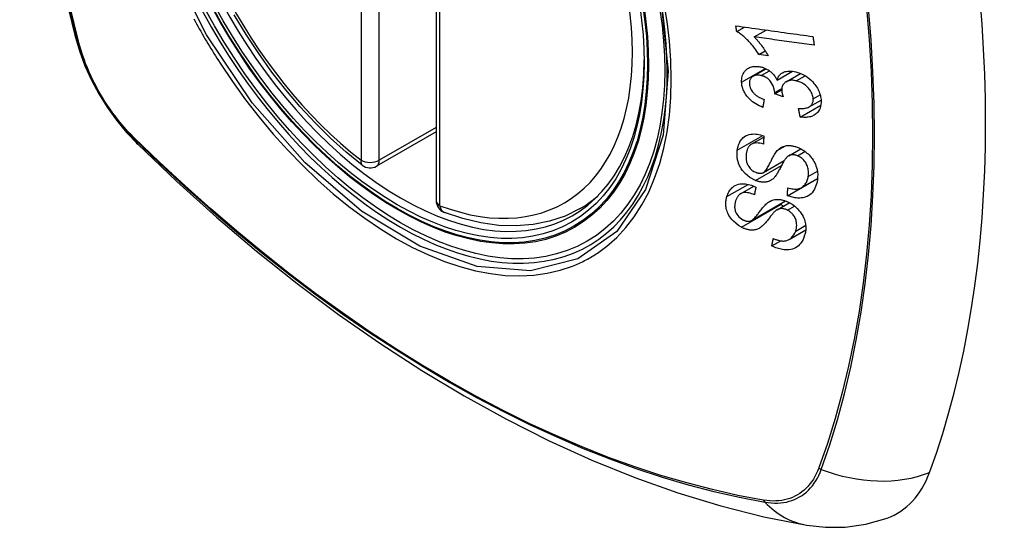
# Model space of a CAD drawing. Header units: inches. Extents: x 581 to 683, y 225 to 315.
# Tile 56 of 89: x 656.675 to 657.579, y 269.225 to 269.691. Entities that reach past the tile are written whole.
import ezdxf

# ---------------------------------------------------------------- set-up
doc = ezdxf.new("R2010")
doc.units = ezdxf.units.IN
doc.header["$MEASUREMENT"] = 0
doc.layers.add('Visible Edges(ANSI)', color=7, linetype='Continuous', lineweight=25)
doc.layers.add('Visible Tangent Edges(ANSI)', color=7, linetype='Continuous', lineweight=25)

msp = doc.modelspace()

# ---------------------------------------------------------------- linework, layer by layer
at = {"layer": 'Visible Edges(ANSI)'}
for p, q in [((657.05725, 270.01039), (657.05725, 269.5251)), ((657.33324, 269.68022), (657.34032, 269.6843)), ((657.34928, 269.67524), (657.36022, 269.68154)), ((657.35373, 269.65907), (657.35947, 269.66237)), ((657.36213, 269.65792), (657.35373, 269.65907)), ((657.34833, 269.63915), (657.3602, 269.64599)), ((657.37039, 269.63557), (657.38444, 269.64367)), ((657.37868, 269.63411), (657.39188, 269.64171)), ((657.36813, 269.62295), (657.37461, 269.62669)), ((657.37585, 269.62032), (657.36813, 269.62295)), ((657.39156, 269.60168), (657.41054, 269.61261)), ((657.39983, 269.61104), (657.4107, 269.6173)), ((657.05725, 269.58803), (657.00257, 269.55654)), ((657.34669, 269.57675), (657.35813, 269.58334)), ((657.38099, 269.56616), (657.39207, 269.57254)), ((657.35779, 269.55075), (657.3769, 269.56175)), ((657.37992, 269.52942), (657.40737, 269.54524)), ((657.39272, 269.53687), (657.40749, 269.54537)), ((657.40737, 269.54524), (657.40738, 269.54531)), ((657.40747, 269.54517), (657.40737, 269.54524)), ((657.33689, 269.53129), (657.34889, 269.5382)), ((657.18906, 269.51735), (657.19937, 269.52329)), ((657.3468, 269.50668), (657.378, 269.52465)), ((657.37033, 269.51656), (657.38157, 269.52303)), ((657.38148, 269.48927), (657.39665, 269.49801)), ((657.36555, 269.48339), (657.37365, 269.48806))]:
    msp.add_line(p, q, dxfattribs=at)
at = {"layer": 'Visible Edges(ANSI)', "flags": 128}
for points in [[(656.72896, 270.38475), (656.71613, 270.34664), (656.70507, 270.3074), (656.69578, 270.26712), (656.68823, 270.22584), (656.68239, 270.18365), (656.67824, 270.14061), (656.67577, 270.09677), (656.67495, 270.05219), (656.67576, 270.00695), (656.67819, 269.96109), (656.68221, 269.9147), (656.6878, 269.86782), (656.69495, 269.82053), (656.70363, 269.7729), (656.71382, 269.72498), (656.7255, 269.67686)], [(656.98944, 269.55744), (656.97474, 269.56945), (656.96031, 269.58243), (656.94622, 269.59634), (656.93252, 269.61111), (656.91928, 269.62667), (656.90655, 269.64297), (656.89439, 269.65991), (656.88284, 269.67743), (656.87197, 269.69544)], [(657.33324, 269.68022), (657.33321, 269.68044), (657.33318, 269.68065), (657.33315, 269.68087), (657.33312, 269.68108), (657.33308, 269.6813), (657.33305, 269.68151), (657.33302, 269.68173), (657.33299, 269.68194), (657.33296, 269.68216), (657.33293, 269.68237), (657.3329, 269.68259), (657.33287, 269.6828), (657.33284, 269.68302), (657.33281, 269.68323), (657.33278, 269.68345), (657.33275, 269.68366), (657.33272, 269.68388), (657.33269, 269.68409), (657.33266, 269.68431), (657.33263, 269.68452), (657.3326, 269.68474), (657.33257, 269.68496), (657.33254, 269.68517), (657.33251, 269.68539)], [(657.33251, 269.68539), (657.33544, 269.68498), (657.33837, 269.68457), (657.34131, 269.68416), (657.34425, 269.68375), (657.3472, 269.68335), (657.35016, 269.68294), (657.35311, 269.68253), (657.35607, 269.68211), (657.35904, 269.6817), (657.362, 269.68129), (657.36496, 269.68088), (657.36793, 269.68047), (657.37089, 269.68006), (657.37385, 269.67965), (657.37681, 269.67924), (657.37977, 269.67883), (657.38272, 269.67842), (657.38567, 269.67801), (657.38861, 269.67761), (657.39155, 269.6772), (657.39448, 269.6768), (657.3974, 269.67639), (657.40032, 269.67599), (657.40322, 269.67559)], [(656.7255, 269.67686), (656.72974, 269.66256), (656.73488, 269.64884), (656.74087, 269.63562), (656.74767, 269.6229), (656.75529, 269.61064), (656.76374, 269.59884), (656.77307, 269.58752), (656.78334, 269.57669)], [(657.35373, 269.65907), (657.35278, 269.66055), (657.35183, 269.66197), (657.35089, 269.66332), (657.34995, 269.6646), (657.34901, 269.66582), (657.34808, 269.66698), (657.34717, 269.66808), (657.34626, 269.66911), (657.34538, 269.6701), (657.34451, 269.67102), (657.34366, 269.67189), (657.34283, 269.67271), (657.34203, 269.67348), (657.34126, 269.6742), (657.34051, 269.67488), (657.33976, 269.67554), (657.33899, 269.6762), (657.3382, 269.67684), (657.3374, 269.67746), (657.33659, 269.67806), (657.33577, 269.67865), (657.33493, 269.6792), (657.33409, 269.67973), (657.33324, 269.68022)], [(657.40322, 269.67559), (657.40327, 269.67525), (657.40332, 269.67492), (657.40337, 269.67459), (657.40342, 269.67426), (657.40347, 269.67393), (657.40352, 269.6736), (657.40357, 269.67327), (657.40362, 269.67294), (657.40367, 269.6726), (657.40372, 269.67227), (657.40377, 269.67194), (657.40382, 269.67161), (657.40387, 269.67128), (657.40393, 269.67095), (657.40398, 269.67062), (657.40403, 269.67029), (657.40408, 269.66996), (657.40413, 269.66963), (657.40418, 269.6693), (657.40423, 269.66896), (657.40428, 269.66863), (657.40433, 269.6683), (657.40438, 269.66797), (657.40443, 269.66764)], [(657.34928, 269.67524), (657.34977, 269.67476), (657.35025, 269.67427), (657.35073, 269.67377), (657.3512, 269.67326), (657.35167, 269.67274), (657.35213, 269.67222), (657.35258, 269.67169), (657.35303, 269.67116), (657.35347, 269.67062), (657.35391, 269.67009), (657.35434, 269.66955), (657.35476, 269.66901), (657.35517, 269.66847), (657.35558, 269.66793), (657.35604, 269.66731), (657.35658, 269.66657), (657.35719, 269.66572), (657.35786, 269.66478), (657.35856, 269.66375), (657.35928, 269.66266), (657.36002, 269.66152), (657.36075, 269.66034), (657.36146, 269.65913), (657.36213, 269.65792)], [(657.40443, 269.66764), (657.40215, 269.66796), (657.39986, 269.66827), (657.39758, 269.66859), (657.39528, 269.6689), (657.39299, 269.66922), (657.39069, 269.66953), (657.38839, 269.66985), (657.38609, 269.67017), (657.38379, 269.67048), (657.38149, 269.6708), (657.37918, 269.67112), (657.37688, 269.67144), (657.37457, 269.67175), (657.37227, 269.67207), (657.36996, 269.67239), (657.36766, 269.67271), (657.36536, 269.67302), (657.36305, 269.67334), (657.36075, 269.67366), (657.35845, 269.67398), (657.35616, 269.67429), (657.35386, 269.67461), (657.35157, 269.67493), (657.34928, 269.67524)], [(657.33777, 269.63374), (657.33776, 269.6351), (657.33784, 269.63643), (657.33802, 269.63771), (657.33831, 269.63896), (657.33869, 269.64015), (657.33918, 269.6413), (657.33977, 269.64238), (657.34044, 269.64338), (657.3412, 269.64431), (657.34205, 269.64515), (657.343, 269.6459), (657.34401, 269.64654), (657.34504, 269.64704), (657.34607, 269.64744), (657.34707, 269.64774), (657.34804, 269.64795), (657.34895, 269.64809), (657.34986, 269.64819), (657.35078, 269.64823), (657.35172, 269.64822), (657.35266, 269.64816), (657.35362, 269.64805), (657.35459, 269.64789), (657.35557, 269.64768)], [(657.3557, 269.63978), (657.35497, 269.63994), (657.35424, 269.64006), (657.35352, 269.64014), (657.35281, 269.64018), (657.35211, 269.64018), (657.35142, 269.64013), (657.35076, 269.64003), (657.35013, 269.63989), (657.34951, 269.6397), (657.34893, 269.63945), (657.34836, 269.63917), (657.34783, 269.63883), (657.34733, 269.63845), (657.34688, 269.63804), (657.34647, 269.63759), (657.34611, 269.6371), (657.3458, 269.63657), (657.34554, 269.63602), (657.34532, 269.63543), (657.34516, 269.63481), (657.34505, 269.63418), (657.34497, 269.63352), (657.34495, 269.63286), (657.34496, 269.63218)], [(657.35557, 269.64768), (657.35623, 269.64751), (657.35689, 269.64732), (657.35754, 269.64711), (657.35819, 269.64687), (657.35884, 269.64661), (657.35949, 269.64633), (657.36013, 269.64603), (657.36076, 269.6457), (657.36138, 269.64535), (657.362, 269.64497), (657.36262, 269.64457), (657.36326, 269.64412), (657.36392, 269.64363), (657.36459, 269.64308), (657.36527, 269.64248), (657.36595, 269.64183), (657.36663, 269.64112), (657.36727, 269.64038), (657.36788, 269.63962), (657.36845, 269.63884), (657.36898, 269.63804), (657.36948, 269.63723), (657.36995, 269.63641), (657.37039, 269.63557)], [(657.36818, 269.62416), (657.36773, 269.62732), (657.36665, 269.63048), (657.36504, 269.63341), (657.36372, 269.63517), (657.36322, 269.63572), (657.36288, 269.63604), (657.36254, 269.63636), (657.36219, 269.63666), (657.36183, 269.63695), (657.36146, 269.63723), (657.36108, 269.63749), (657.36069, 269.63774), (657.3603, 269.63798), (657.35989, 269.63821), (657.35948, 269.63842), (657.35907, 269.63862), (657.35866, 269.63881), (657.35824, 269.63898), (657.35782, 269.63914), (657.3574, 269.63929), (657.35697, 269.63943), (657.35655, 269.63956), (657.35613, 269.63967), (657.3557, 269.63978)], [(657.37039, 269.63557), (657.37054, 269.63618), (657.37073, 269.63677), (657.37094, 269.63735), (657.37118, 269.63791), (657.37144, 269.63845), (657.37174, 269.63897), (657.37206, 269.63948), (657.37242, 269.63996), (657.37281, 269.64042), (657.37322, 269.64085), (657.37366, 269.64125), (657.37413, 269.64163), (657.37463, 269.64198), (657.37519, 269.64231), (657.37588, 269.64267), (657.37674, 269.64303), (657.37776, 269.64335), (657.37896, 269.64362), (657.38031, 269.64379), (657.38171, 269.64385), (657.38313, 269.6438), (657.38458, 269.64365), (657.38605, 269.64341), (657.38753, 269.64309)], [(657.38753, 269.64309), (657.38946, 269.64257), (657.39137, 269.64191), (657.39328, 269.6411), (657.39514, 269.64016), (657.39694, 269.63907), (657.39867, 269.63786), (657.40032, 269.63653), (657.4018, 269.63518), (657.40309, 269.63386), (657.4042, 269.63261), (657.40511, 269.63149), (657.4059, 269.63042), (657.40664, 269.62933), (657.40732, 269.62822), (657.40793, 269.62709), (657.40849, 269.62595), (657.40899, 269.62479), (657.40942, 269.62363), (657.40979, 269.62247), (657.4101, 269.6213), (657.41034, 269.62014), (657.41053, 269.61898), (657.41066, 269.61783), (657.41074, 269.61669)], [(657.35723, 269.61058), (657.35561, 269.61126), (657.354, 269.612), (657.35242, 269.61282), (657.35086, 269.61372), (657.34934, 269.6147), (657.34787, 269.61576), (657.34651, 269.61687), (657.34531, 269.61796), (657.34428, 269.619), (657.34338, 269.62), (657.34262, 269.62094), (657.34193, 269.62186), (657.34129, 269.6228), (657.34071, 269.62376), (657.34017, 269.62473), (657.33969, 269.62573), (657.33926, 269.62673), (657.33889, 269.62773), (657.33858, 269.62874), (657.33831, 269.62975), (657.33811, 269.63075), (657.33795, 269.63175), (657.33783, 269.63275), (657.33777, 269.63374)], [(657.34496, 269.63218), (657.34506, 269.63108), (657.34526, 269.62996), (657.34557, 269.62885), (657.34601, 269.62775), (657.34656, 269.62666), (657.34718, 269.62567), (657.34779, 269.62483), (657.34837, 269.62414), (657.34888, 269.62358), (657.34941, 269.62305), (657.34997, 269.62254), (657.35055, 269.62206), (657.35114, 269.6216), (657.35176, 269.62117), (657.35238, 269.62075), (657.35303, 269.62035), (657.35368, 269.61998), (657.35434, 269.61962), (657.35501, 269.61928), (657.35569, 269.61896), (657.35637, 269.61865), (657.35705, 269.61837), (657.35773, 269.6181), (657.35841, 269.61784)], [(657.388, 269.63488), (657.38719, 269.63506), (657.38639, 269.6352), (657.38559, 269.63531), (657.3848, 269.63538), (657.38402, 269.6354), (657.38325, 269.63539), (657.3825, 269.63533), (657.38176, 269.63522), (657.38105, 269.63506), (657.38037, 269.63487), (657.37972, 269.63462), (657.37909, 269.63433), (657.37849, 269.634), (657.3779, 269.6336), (657.37731, 269.63314), (657.37674, 269.63259), (657.3762, 269.63194), (657.37573, 269.63122), (657.37534, 269.63044), (657.37504, 269.62962), (657.37482, 269.62874), (657.37468, 269.62783), (657.37462, 269.62689), (657.37463, 269.62593)], [(657.40349, 269.61846), (657.4034, 269.61948), (657.40324, 269.62051), (657.40299, 269.62155), (657.40266, 269.62258), (657.40224, 269.6236), (657.40174, 269.6246), (657.40115, 269.6256), (657.40051, 269.62655), (657.39984, 269.62742), (657.39915, 269.62822), (657.39848, 269.62895), (657.39779, 269.62962), (657.39708, 269.63027), (657.39634, 269.63088), (657.39558, 269.63145), (657.39479, 269.63199), (657.39398, 269.6325), (657.39315, 269.63296), (657.39231, 269.63338), (657.39146, 269.63376), (657.3906, 269.6341), (657.38974, 269.6344), (657.38887, 269.63466), (657.388, 269.63488)], [(657.36813, 269.62295), (657.36814, 269.623), (657.36814, 269.62305), (657.36814, 269.6231), (657.36815, 269.62315), (657.36815, 269.6232), (657.36816, 269.62325), (657.36816, 269.6233), (657.36816, 269.62336), (657.36817, 269.62341), (657.36817, 269.62346), (657.36817, 269.62351), (657.36818, 269.62356), (657.36818, 269.62361), (657.36818, 269.62366), (657.36818, 269.62371), (657.36818, 269.62376), (657.36818, 269.62381), (657.36819, 269.62386), (657.36819, 269.62391), (657.36819, 269.62396), (657.36819, 269.62401), (657.36819, 269.62406), (657.36818, 269.62411), (657.36818, 269.62416)], [(657.37463, 269.62593), (657.37464, 269.62571), (657.37466, 269.62548), (657.37468, 269.62526), (657.3747, 269.62503), (657.37473, 269.6248), (657.37477, 269.62458), (657.37481, 269.62435), (657.37485, 269.62411), (657.37489, 269.62388), (657.37494, 269.62364), (657.37499, 269.6234), (657.37505, 269.62316), (657.3751, 269.62292), (657.37516, 269.62268), (657.37522, 269.62244), (657.37529, 269.6222), (657.37535, 269.62196), (657.37542, 269.62173), (657.37549, 269.62149), (657.37556, 269.62125), (657.37563, 269.62101), (657.37571, 269.62078), (657.37578, 269.62055), (657.37585, 269.62032)], [(657.35841, 269.61784), (657.35836, 269.61754), (657.35831, 269.61723), (657.35826, 269.61693), (657.35821, 269.61663), (657.35816, 269.61633), (657.35811, 269.61602), (657.35807, 269.61572), (657.35802, 269.61542), (657.35797, 269.61512), (657.35792, 269.61481), (657.35787, 269.61451), (657.35782, 269.61421), (657.35777, 269.61391), (657.35772, 269.6136), (657.35767, 269.6133), (657.35762, 269.613), (657.35757, 269.6127), (657.35753, 269.6124), (657.35748, 269.61209), (657.35743, 269.61179), (657.35738, 269.61149), (657.35733, 269.61119), (657.35728, 269.61088), (657.35723, 269.61058)], [(657.39001, 269.60959), (657.39106, 269.60954), (657.3921, 269.60952), (657.39314, 269.60953), (657.39417, 269.60958), (657.39517, 269.60967), (657.39615, 269.60981), (657.3971, 269.61001), (657.39802, 269.61026), (657.3989, 269.61058), (657.39972, 269.61098), (657.40043, 269.61142), (657.40102, 269.61189), (657.4015, 269.61236), (657.4019, 269.61282), (657.40223, 269.61328), (657.40253, 269.61377), (657.40279, 269.61428), (657.403, 269.61482), (657.40318, 269.61538), (657.40332, 269.61596), (657.40342, 269.61656), (657.40348, 269.61719), (657.4035, 269.61782), (657.40349, 269.61846)], [(657.41074, 269.61669), (657.41075, 269.61493), (657.41062, 269.61321), (657.41033, 269.61155), (657.40987, 269.60997), (657.40923, 269.60848), (657.40845, 269.60718), (657.40761, 269.60609), (657.40677, 269.60521), (657.40596, 269.60452), (657.4052, 269.60397), (657.40442, 269.60347), (657.4036, 269.60302), (657.40275, 269.60263), (657.40186, 269.60229), (657.40093, 269.602), (657.39996, 269.60176), (657.39897, 269.60157), (657.39796, 269.60145), (657.39694, 269.60137), (657.39589, 269.60134), (657.39483, 269.60136), (657.39375, 269.60143), (657.39266, 269.60153), (657.39156, 269.60168)], [(657.39156, 269.60168), (657.3915, 269.60201), (657.39143, 269.60234), (657.39137, 269.60267), (657.3913, 269.603), (657.39124, 269.60333), (657.39117, 269.60366), (657.39111, 269.60399), (657.39104, 269.60432), (657.39098, 269.60465), (657.39091, 269.60498), (657.39085, 269.6053), (657.39078, 269.60563), (657.39072, 269.60596), (657.39066, 269.60629), (657.39059, 269.60662), (657.39053, 269.60695), (657.39046, 269.60728), (657.3904, 269.60761), (657.39033, 269.60794), (657.39027, 269.60827), (657.39021, 269.6086), (657.39014, 269.60893), (657.39008, 269.60926), (657.39001, 269.60959)], [(657.3338, 269.57127), (657.33398, 269.57244), (657.33422, 269.57358), (657.33451, 269.5747), (657.33485, 269.5758), (657.33524, 269.57686), (657.33569, 269.57789), (657.3362, 269.57889), (657.33677, 269.57984), (657.33741, 269.58075), (657.33813, 269.58164), (657.33903, 269.58256), (657.34013, 269.58348), (657.34146, 269.58434), (657.34303, 269.58508), (657.34466, 269.58561), (657.34628, 269.58593), (657.34786, 269.58609), (657.34935, 269.58613), (657.3508, 269.58606), (657.35225, 269.5859), (657.35372, 269.58564), (657.3552, 269.5853), (657.35669, 269.58487), (657.35819, 269.58436)], [(656.78334, 269.57669), (656.81916, 269.54257), (656.85553, 269.50984), (656.89242, 269.47855), (656.92977, 269.44878), (656.96755, 269.42055), (657.00569, 269.39394), (657.04416, 269.36898), (657.0829, 269.34572), (657.12189, 269.32422), (657.16106, 269.30452), (657.20039, 269.28668), (657.23982, 269.27073), (657.27931, 269.25673), (657.31882, 269.24473), (657.3583, 269.23479), (657.39769, 269.22696)], [(657.35777, 269.57682), (657.35621, 269.57726), (657.35465, 269.5776), (657.35312, 269.57782), (657.35162, 269.57791), (657.35018, 269.57783), (657.34881, 269.57759), (657.34762, 269.5772), (657.34671, 269.57676), (657.34604, 269.57633), (657.34556, 269.57594), (657.34513, 269.57553), (657.34472, 269.57509), (657.34436, 269.57462), (657.34402, 269.57412), (657.34372, 269.5736), (657.34344, 269.57307), (657.34319, 269.57251), (657.34297, 269.57194), (657.34277, 269.57135), (657.3426, 269.57075), (657.34244, 269.57015), (657.34231, 269.56953), (657.34219, 269.56891), (657.34209, 269.56828)], [(657.35819, 269.58436), (657.35817, 269.58404), (657.35815, 269.58373), (657.35813, 269.58341), (657.35812, 269.5831), (657.3581, 269.58279), (657.35808, 269.58247), (657.35806, 269.58216), (657.35804, 269.58184), (657.35803, 269.58153), (657.35801, 269.58122), (657.35799, 269.5809), (657.35797, 269.58059), (657.35796, 269.58028), (657.35794, 269.57996), (657.35792, 269.57965), (657.3579, 269.57933), (657.35789, 269.57902), (657.35787, 269.57871), (657.35785, 269.57839), (657.35784, 269.57808), (657.35782, 269.57777), (657.3578, 269.57745), (657.35779, 269.57714), (657.35777, 269.57682)], [(657.35056, 269.54346), (657.34543, 269.54617), (657.34098, 269.54982), (657.33845, 269.55271), (657.33742, 269.5542), (657.33661, 269.55557), (657.33596, 269.55685), (657.33544, 269.55802), (657.33505, 269.55905), (657.33476, 269.55993), (657.33452, 269.56071), (657.33432, 269.56149), (657.33413, 269.56227), (657.33398, 269.56305), (657.33384, 269.56382), (657.33374, 269.56459), (657.33365, 269.56535), (657.33359, 269.56611), (657.33356, 269.56687), (657.33354, 269.56762), (657.33355, 269.56836), (657.33358, 269.5691), (657.33363, 269.56983), (657.3337, 269.57056), (657.3338, 269.57127)], [(657.34209, 269.56828), (657.34203, 269.56778), (657.34197, 269.56727), (657.34192, 269.56676), (657.34188, 269.56625), (657.34185, 269.56573), (657.34184, 269.56521), (657.34184, 269.56468), (657.34185, 269.56415), (657.34187, 269.56362), (657.34192, 269.56308), (657.34197, 269.56253), (657.34205, 269.56198), (657.34215, 269.56143), (657.34227, 269.56088), (657.34241, 269.56033), (657.34258, 269.55978), (657.34277, 269.55922), (657.343, 269.55864), (657.3435, 269.55763), (657.34443, 269.55614), (657.34573, 269.55451), (657.34727, 269.55305), (657.34902, 269.55183), (657.35089, 269.55092)], [(657.35749, 269.5506), (657.35811, 269.55095), (657.35873, 269.55146), (657.35935, 269.55209), (657.35996, 269.55283), (657.36056, 269.55365), (657.36114, 269.55451), (657.36168, 269.55538), (657.36218, 269.55625), (657.36264, 269.55709), (657.36308, 269.55792), (657.36351, 269.55875), (657.36392, 269.55958), (657.36434, 269.56043), (657.36476, 269.56129), (657.3652, 269.56218), (657.36566, 269.56309), (657.36615, 269.56405), (657.36669, 269.56504), (657.36727, 269.56609), (657.3679, 269.56715), (657.36855, 269.5682), (657.36922, 269.5692), (657.36989, 269.57011), (657.37056, 269.5709)], [(657.37056, 269.5709), (657.37125, 269.57159), (657.37199, 269.57225), (657.37276, 269.57286), (657.37358, 269.57342), (657.37445, 269.57393), (657.37536, 269.57438), (657.37633, 269.57476), (657.3773, 269.57506), (657.37825, 269.57528), (657.37915, 269.57542), (657.38002, 269.5755), (657.38083, 269.57553), (657.38159, 269.57553), (657.38229, 269.57549), (657.38299, 269.57543), (657.38369, 269.57534), (657.3844, 269.57523), (657.38511, 269.57509), (657.38581, 269.57493), (657.38652, 269.57475), (657.38724, 269.57454), (657.38795, 269.57431), (657.38866, 269.57405), (657.38938, 269.57378)], [(657.38904, 269.56615), (657.38837, 269.5664), (657.38771, 269.56661), (657.38704, 269.56679), (657.38637, 269.56693), (657.38571, 269.56702), (657.38506, 269.56708), (657.38442, 269.56708), (657.38383, 269.56705), (657.38328, 269.56698), (657.38278, 269.56688), (657.38231, 269.56675), (657.38189, 269.56659), (657.38149, 269.56642), (657.3811, 269.56622), (657.38074, 269.56601), (657.38038, 269.56577), (657.38004, 269.56552), (657.37971, 269.56525), (657.3794, 269.56496), (657.3791, 269.56467), (657.37881, 269.56436), (657.37853, 269.56405), (657.37827, 269.56373), (657.37802, 269.5634)], [(657.38938, 269.57378), (657.3905, 269.57331), (657.3916, 269.57279), (657.39269, 269.57221), (657.39376, 269.57159), (657.39481, 269.57091), (657.39583, 269.5702), (657.39682, 269.56944), (657.39779, 269.56864), (657.39874, 269.56778), (657.39971, 269.56684), (657.40068, 269.56581), (657.40163, 269.56469), (657.40256, 269.56347), (657.40343, 269.56218), (657.40421, 269.56087), (657.40491, 269.55954), (657.40552, 269.55819), (657.40605, 269.55683), (657.40653, 269.55534), (657.40701, 269.55349), (657.4074, 269.5513), (657.40761, 269.54887), (657.40758, 269.54647), (657.40734, 269.54414)], [(657.37802, 269.5634), (657.37769, 269.56296), (657.37734, 269.56244), (657.37697, 269.56185), (657.37658, 269.5612), (657.37618, 269.56049), (657.37576, 269.55973), (657.37533, 269.55892), (657.37489, 269.55809), (657.37443, 269.55722), (657.37397, 269.55634), (657.37351, 269.55544), (657.37304, 269.55454), (657.37256, 269.55365), (657.37208, 269.55276), (657.37161, 269.55189), (657.37113, 269.55105), (657.37066, 269.55023), (657.37018, 269.54945), (657.36969, 269.54868), (657.36917, 269.54792), (657.36864, 269.54719), (657.3681, 269.5465), (657.36755, 269.54588), (657.36699, 269.54533)], [(657.39892, 269.54713), (657.39904, 269.54809), (657.39912, 269.54906), (657.39916, 269.55004), (657.39915, 269.55104), (657.39908, 269.55205), (657.39897, 269.55308), (657.39879, 269.55411), (657.39855, 269.55515), (657.39826, 269.55619), (657.39789, 269.55722), (657.39745, 269.55825), (657.39693, 269.55927), (657.39633, 269.56026), (657.39564, 269.56121), (657.39494, 269.56205), (657.39423, 269.56277), (657.39355, 269.5634), (657.39292, 269.56391), (657.39231, 269.56437), (657.39168, 269.56479), (657.39104, 269.56518), (657.39039, 269.56554), (657.38972, 269.56586), (657.38904, 269.56615)], [(657.35089, 269.55092), (657.35118, 269.55081), (657.35148, 269.5507), (657.35177, 269.5506), (657.35207, 269.5505), (657.35236, 269.55042), (657.35266, 269.55034), (657.35295, 269.55027), (657.35325, 269.55022), (657.35354, 269.55017), (657.35383, 269.55013), (657.35412, 269.5501), (657.3544, 269.55007), (657.35469, 269.55006), (657.35497, 269.55006), (657.35524, 269.55007), (657.35551, 269.55009), (657.35578, 269.55012), (657.35604, 269.55016), (657.35629, 269.55021), (657.35654, 269.55027), (657.35678, 269.55034), (657.35702, 269.55042), (657.35726, 269.5505), (657.35749, 269.5506)], [(657.32422, 269.52864), (657.32459, 269.52976), (657.32502, 269.53085), (657.32551, 269.53192), (657.32605, 269.53294), (657.32666, 269.53392), (657.32732, 269.53485), (657.32805, 269.53574), (657.32885, 269.53657), (657.32973, 269.53734), (657.33074, 269.5381), (657.33192, 269.5388), (657.33327, 269.53942), (657.33482, 269.53991), (657.33647, 269.54024), (657.3381, 269.54039), (657.33968, 269.54038), (657.34119, 269.54027), (657.34259, 269.54007), (657.34398, 269.53979), (657.34537, 269.53944), (657.34676, 269.53901), (657.34814, 269.5385), (657.34953, 269.53792), (657.35091, 269.53727)], [(657.36699, 269.54533), (657.36635, 269.54475), (657.36566, 269.54422), (657.36494, 269.54373), (657.36417, 269.54328), (657.36337, 269.54289), (657.36252, 269.54256), (657.36163, 269.54228), (657.36077, 269.54208), (657.35994, 269.54195), (657.35916, 269.54188), (657.35842, 269.54185), (657.35775, 269.54185), (657.35714, 269.54188), (657.35655, 269.54192), (657.35596, 269.54199), (657.35537, 269.54208), (657.35478, 269.54218), (657.35418, 269.54231), (657.35358, 269.54246), (657.35298, 269.54262), (657.35238, 269.5428), (657.35177, 269.543), (657.35117, 269.54322), (657.35056, 269.54346)], [(657.40734, 269.54414), (657.40669, 269.54084), (657.40576, 269.53777), (657.4047, 269.53535), (657.40361, 269.53354), (657.4026, 269.53225), (657.40162, 269.53123), (657.40055, 269.53032), (657.39937, 269.52952), (657.39808, 269.52884), (657.3967, 269.52828), (657.3953, 269.52786), (657.39392, 269.52758), (657.39258, 269.5274), (657.39131, 269.52732), (657.39012, 269.52731), (657.38901, 269.52735), (657.38789, 269.52744), (657.38677, 269.52759), (657.38564, 269.52778), (657.3845, 269.52802), (657.38336, 269.52831), (657.38222, 269.52864), (657.38107, 269.52901), (657.37992, 269.52942)], [(657.38014, 269.53682), (657.38136, 269.53647), (657.38258, 269.53617), (657.3838, 269.53592), (657.38501, 269.53573), (657.38621, 269.53561), (657.38738, 269.53557), (657.38851, 269.53561), (657.38959, 269.53574), (657.39063, 269.53598), (657.39164, 269.53633), (657.39262, 269.53681), (657.39351, 269.53737), (657.39432, 269.538), (657.39504, 269.53869), (657.39569, 269.5394), (657.39626, 269.54013), (657.39677, 269.5409), (657.39722, 269.5417), (657.39763, 269.54253), (657.39798, 269.5434), (657.39828, 269.54429), (657.39854, 269.54522), (657.39875, 269.54616), (657.39892, 269.54713)], [(657.34946, 269.53036), (657.34823, 269.53087), (657.34699, 269.53132), (657.34574, 269.5317), (657.34451, 269.53201), (657.34329, 269.53223), (657.34209, 269.53235), (657.34093, 269.53236), (657.33982, 269.53227), (657.33878, 269.53206), (657.33789, 269.53177), (657.33714, 269.53143), (657.33652, 269.53106), (657.33598, 269.53067), (657.33549, 269.53025), (657.33503, 269.5298), (657.33461, 269.52931), (657.33422, 269.5288), (657.33387, 269.52826), (657.33354, 269.5277), (657.33324, 269.52713), (657.33297, 269.52654), (657.33272, 269.52594), (657.33249, 269.52532), (657.33228, 269.52469)], [(657.35091, 269.53727), (657.35085, 269.53698), (657.35079, 269.5367), (657.35073, 269.53641), (657.35067, 269.53612), (657.35061, 269.53583), (657.35055, 269.53554), (657.35048, 269.53526), (657.35042, 269.53497), (657.35036, 269.53468), (657.3503, 269.53439), (657.35024, 269.5341), (657.35018, 269.53381), (657.35012, 269.53353), (657.35006, 269.53324), (657.35, 269.53295), (657.34994, 269.53266), (657.34988, 269.53237), (657.34982, 269.53209), (657.34976, 269.5318), (657.3497, 269.53151), (657.34964, 269.53122), (657.34958, 269.53094), (657.34952, 269.53065), (657.34946, 269.53036)], [(657.37992, 269.52942), (657.37992, 269.52973), (657.37993, 269.53004), (657.37994, 269.53035), (657.37995, 269.53065), (657.37996, 269.53096), (657.37997, 269.53127), (657.37998, 269.53158), (657.37999, 269.53189), (657.38, 269.53219), (657.38001, 269.5325), (657.38002, 269.53281), (657.38002, 269.53312), (657.38003, 269.53343), (657.38004, 269.53373), (657.38005, 269.53404), (657.38006, 269.53435), (657.38007, 269.53466), (657.38008, 269.53497), (657.38009, 269.53527), (657.3801, 269.53558), (657.38011, 269.53589), (657.38012, 269.5362), (657.38013, 269.53651), (657.38014, 269.53682)], [(657.33754, 269.50059), (657.33487, 269.50221), (657.33236, 269.50411), (657.33028, 269.50603), (657.32878, 269.50767), (657.32777, 269.50894), (657.3269, 269.51017), (657.32613, 269.51142), (657.32546, 269.5127), (657.32488, 269.514), (657.3244, 269.51527), (657.32403, 269.5165), (657.32374, 269.51768), (657.32353, 269.5188), (657.32339, 269.51985), (657.32331, 269.52084), (657.32326, 269.52176), (657.32326, 269.52266), (657.32329, 269.52356), (657.32336, 269.52444), (657.32347, 269.52531), (657.32361, 269.52616), (657.32378, 269.527), (657.32398, 269.52783), (657.32422, 269.52864)], [(657.33228, 269.52469), (657.33213, 269.52419), (657.33199, 269.52367), (657.33186, 269.52315), (657.33175, 269.52263), (657.33164, 269.5221), (657.33156, 269.52156), (657.33149, 269.52102), (657.33143, 269.52047), (657.3314, 269.51991), (657.33138, 269.51934), (657.33139, 269.51877), (657.33143, 269.51818), (657.33149, 269.51759), (657.33158, 269.51699), (657.33171, 269.51637), (657.33193, 269.5156), (657.33228, 269.51466), (657.33279, 269.51358), (657.3335, 269.51237), (657.33434, 269.5112), (657.33531, 269.51009), (657.33642, 269.50907), (657.33762, 269.50818), (657.33889, 269.50742)], [(657.34559, 269.50617), (657.34626, 269.50641), (657.34695, 269.50677), (657.34766, 269.50725), (657.34838, 269.50784), (657.3491, 269.5085), (657.34981, 269.50921), (657.35049, 269.50994), (657.35113, 269.51068), (657.35173, 269.5114), (657.3523, 269.51212), (657.35285, 269.51283), (657.35339, 269.51355), (657.35394, 269.51427), (657.35449, 269.51501), (657.35506, 269.51577), (657.35565, 269.51655), (657.35629, 269.51735), (657.35697, 269.51819), (657.3577, 269.51907), (657.35848, 269.51997), (657.3593, 269.52085), (657.36012, 269.52168), (657.36094, 269.52244), (657.36174, 269.52308)], [(657.36174, 269.52308), (657.36254, 269.52362), (657.36337, 269.52412), (657.36425, 269.52458), (657.36516, 269.52499), (657.36612, 269.52533), (657.36711, 269.52562), (657.36815, 269.52584), (657.36918, 269.52598), (657.37017, 269.52605), (657.37111, 269.52606), (657.372, 269.52602), (657.37284, 269.52594), (657.37361, 269.52583), (657.37434, 269.5257), (657.37505, 269.52555), (657.37576, 269.52537), (657.37647, 269.52517), (657.37718, 269.52494), (657.37789, 269.52469), (657.37859, 269.52442), (657.3793, 269.52412), (657.38, 269.52381), (657.3807, 269.52347), (657.3814, 269.52312)], [(657.37383, 269.52149), (657.37381, 269.52151), (657.37379, 269.52153), (657.37377, 269.52155), (657.37375, 269.52157), (657.37372, 269.52159), (657.3737, 269.52161), (657.37368, 269.52162), (657.37366, 269.52164), (657.37364, 269.52166), (657.37362, 269.52168), (657.3736, 269.5217), (657.37358, 269.52172), (657.37356, 269.52174), (657.37353, 269.52176), (657.37351, 269.52178), (657.37349, 269.5218), (657.37347, 269.52182), (657.37345, 269.52184), (657.37343, 269.52186), (657.37341, 269.52188), (657.37339, 269.5219), (657.37337, 269.52192), (657.37335, 269.52194), (657.37333, 269.52196)], [(657.3814, 269.52312), (657.38404, 269.52156), (657.38653, 269.51973), (657.38869, 269.5178), (657.39035, 269.51603), (657.39153, 269.51459), (657.39253, 269.51322), (657.39341, 269.51182), (657.39419, 269.51038), (657.39486, 269.50893), (657.39541, 269.5075), (657.39584, 269.50613), (657.39616, 269.50484), (657.3964, 269.50363), (657.39656, 269.50252), (657.39666, 269.5015), (657.39672, 269.50051), (657.39673, 269.49953), (657.39669, 269.49857), (657.39661, 269.49761), (657.3965, 269.49668), (657.39634, 269.49576), (657.39615, 269.49486), (657.39592, 269.49398), (657.39565, 269.49311)], [(657.18906, 269.51735), (657.17568, 269.51078), (657.16144, 269.50598), (657.14648, 269.50296), (657.13093, 269.50173), (657.11489, 269.50226), (657.09848, 269.50452), (657.08179, 269.50846), (657.0649, 269.51404)], [(657.36833, 269.51509), (657.36793, 269.51472), (657.3675, 269.51429), (657.36705, 269.5138), (657.36656, 269.51325), (657.36605, 269.51265), (657.36552, 269.51201), (657.36497, 269.51133), (657.36441, 269.51062), (657.36383, 269.50988), (657.36323, 269.50913), (657.36263, 269.50837), (657.36203, 269.50761), (657.36142, 269.50684), (657.36081, 269.50609), (657.3602, 269.50535), (657.35959, 269.50464), (657.35899, 269.50395), (657.3584, 269.5033), (657.35779, 269.50265), (657.35716, 269.50202), (657.35651, 269.50142), (657.35586, 269.50087), (657.35521, 269.50037), (657.35457, 269.49994)], [(657.38, 269.51608), (657.37932, 269.51642), (657.37863, 269.51673), (657.37793, 269.51699), (657.37724, 269.51722), (657.37654, 269.5174), (657.37585, 269.51753), (657.37518, 269.51762), (657.37456, 269.51766), (657.37399, 269.51765), (657.37346, 269.51762), (657.37298, 269.51755), (657.37254, 269.51746), (657.37213, 269.51734), (657.37173, 269.51721), (657.37134, 269.51706), (657.37097, 269.51689), (657.3706, 269.51671), (657.37024, 269.51651), (657.3699, 269.51629), (657.36956, 269.51607), (657.36924, 269.51583), (657.36892, 269.51559), (657.36862, 269.51534), (657.36833, 269.51509)], [(657.37593, 269.51979), (657.37585, 269.51985), (657.37576, 269.51991), (657.37567, 269.51997), (657.37558, 269.52004), (657.3755, 269.5201), (657.37541, 269.52017), (657.37532, 269.52024), (657.37524, 269.52031), (657.37515, 269.52037), (657.37506, 269.52044), (657.37497, 269.52051), (657.37489, 269.52058), (657.3748, 269.52065), (657.37471, 269.52073), (657.37462, 269.5208), (657.37453, 269.52087), (657.37445, 269.52095), (657.37436, 269.52102), (657.37427, 269.5211), (657.37418, 269.52117), (657.3741, 269.52125), (657.37401, 269.52133), (657.37392, 269.52141), (657.37383, 269.52149)], [(657.38746, 269.49706), (657.38782, 269.49833), (657.38809, 269.49963), (657.38827, 269.50098), (657.38834, 269.50237), (657.38829, 269.5037), (657.38816, 269.50488), (657.38797, 269.5059), (657.38776, 269.50679), (657.38748, 269.50767), (657.38714, 269.50855), (657.38674, 269.50942), (657.38625, 269.51029), (657.38571, 269.51112), (657.38514, 269.51187), (657.38458, 269.51253), (657.38404, 269.51309), (657.38356, 269.51356), (657.38309, 269.51398), (657.38261, 269.51438), (657.38211, 269.51476), (657.3816, 269.51512), (657.38108, 269.51546), (657.38055, 269.51578), (657.38, 269.51608)], [(657.33889, 269.50742), (657.33918, 269.50727), (657.33947, 269.50713), (657.33976, 269.50699), (657.34004, 269.50687), (657.34034, 269.50674), (657.34063, 269.50663), (657.34092, 269.50652), (657.34121, 269.50643), (657.3415, 269.50634), (657.34179, 269.50626), (657.34208, 269.50619), (657.34237, 269.50613), (657.34266, 269.50608), (657.34295, 269.50604), (657.34323, 269.50601), (657.34351, 269.50599), (657.34378, 269.50598), (657.34405, 269.50598), (657.34432, 269.50599), (657.34458, 269.50601), (657.34484, 269.50603), (657.34509, 269.50607), (657.34534, 269.50612), (657.34559, 269.50617)], [(657.35457, 269.49994), (657.35383, 269.4995), (657.35306, 269.49911), (657.35225, 269.49876), (657.35141, 269.49846), (657.35054, 269.49822), (657.34963, 269.49803), (657.34869, 269.4979), (657.34779, 269.49784), (657.34693, 269.49784), (657.34612, 269.49788), (657.34537, 269.49796), (657.34469, 269.49806), (657.34407, 269.49817), (657.34347, 269.4983), (657.34287, 269.49845), (657.34228, 269.49861), (657.34168, 269.4988), (657.34109, 269.499), (657.3405, 269.49923), (657.3399, 269.49946), (657.33931, 269.49972), (657.33872, 269.5), (657.33813, 269.50029), (657.33754, 269.50059)], [(657.36681, 269.49019), (657.36749, 269.4899), (657.36818, 269.48963), (657.36887, 269.48937), (657.36955, 269.48913), (657.37024, 269.4889), (657.37093, 269.48869), (657.37161, 269.4885), (657.37229, 269.48833), (657.37297, 269.48818), (657.37365, 269.48806), (657.37432, 269.48796), (657.37498, 269.48789), (657.37564, 269.48785), (657.37635, 269.48784), (657.37723, 269.48789), (657.37825, 269.48804), (657.37939, 269.48834), (657.38063, 269.48883), (657.38195, 269.48955), (657.38331, 269.49056), (657.38463, 269.49188), (657.3858, 269.49345), (657.38673, 269.49519), (657.38746, 269.49706)], [(657.39565, 269.49311), (657.39498, 269.49121), (657.39418, 269.48938), (657.39326, 269.48762), (657.3922, 269.48598), (657.39105, 269.48454), (657.38986, 269.48336), (657.38865, 269.48239), (657.38735, 269.48158), (657.38595, 269.48089), (657.38444, 269.48036), (657.38283, 269.47997), (657.38121, 269.47975), (657.37964, 269.47967), (657.37813, 269.47971), (657.37671, 269.47983), (657.37541, 269.48001), (657.37418, 269.48025), (657.37294, 269.48054), (657.37171, 269.48088), (657.37048, 269.48128), (657.36924, 269.48174), (657.36801, 269.48224), (657.36678, 269.48279), (657.36555, 269.48339)], [(657.36555, 269.48339), (657.36561, 269.48368), (657.36566, 269.48396), (657.36571, 269.48424), (657.36576, 269.48453), (657.36581, 269.48481), (657.36587, 269.48509), (657.36592, 269.48537), (657.36597, 269.48566), (657.36602, 269.48594), (657.36608, 269.48622), (657.36613, 269.48651), (657.36618, 269.48679), (657.36623, 269.48707), (657.36629, 269.48736), (657.36634, 269.48764), (657.36639, 269.48792), (657.36644, 269.48821), (657.3665, 269.48849), (657.36655, 269.48877), (657.3666, 269.48906), (657.36665, 269.48934), (657.36671, 269.48962), (657.36676, 269.48991), (657.36681, 269.49019)], [(657.39769, 269.22696), (657.41464, 269.22504), (657.43284, 269.22518), (657.45194, 269.22786), (657.47131, 269.23343)]]:
    msp.add_lwpolyline(points, dxfattribs=at)
at = {"layer": 'Visible Edges(ANSI)'}
for centre, start, end in [((656.99668, 269.56678), 232.21581, 299.93599), ((657.06906, 269.5251), 180, 249.36936)]:
    msp.add_arc(centre, 0.01181, start, end, dxfattribs=at)
msp.add_ellipse((657.02208, 269.78237), major_axis=(-0.15963, 0.2772), ratio=0.578093, dxfattribs=at)
for centre, major_axis, start_param, end_param in [((657.02556, 269.78438), (0.15718, -0.27294), 2.362013, 7.062765), ((656.64313, 270.12524), (-0.64835, 1.12588), 3.592663, 4.265186), ((657.3921, 269.39126), (0.08841, -0.15353), 6.184194, 6.734256)]:
    msp.add_ellipse(centre, major_axis=major_axis, ratio=0.578093, start_param=start_param, end_param=end_param, dxfattribs=at)
at = {"layer": 'Visible Tangent Edges(ANSI)'}
for p, q in [((656.98833, 270.04726), (656.98833, 269.56197)), ((657.00503, 269.56197), (657.00503, 270.04726)), ((657.06071, 269.52029), (657.06071, 270.00558)), ((656.72902, 269.67075), (656.72891, 269.67121)), ((657.33777, 269.63374), (657.35957, 269.64629)), ((657.3557, 269.63978), (657.36325, 269.64412)), ((657.388, 269.63488), (657.39614, 269.63957)), ((657.36818, 269.62416), (657.37469, 269.62791)), ((657.40349, 269.61846), (657.40988, 269.62214)), ((657.05725, 269.59204), (657.00503, 269.56197)), ((656.78009, 269.58255), (656.77976, 269.58288)), ((657.3338, 269.57127), (657.35715, 269.58472)), ((657.37056, 269.5709), (657.37811, 269.57525)), ((657.38904, 269.56615), (657.39594, 269.57012)), ((657.35056, 269.54346), (657.37433, 269.55714)), ((657.39892, 269.54713), (657.40731, 269.55196)), ((657.32422, 269.52864), (657.3437, 269.53986)), ((657.36174, 269.52308), (657.36473, 269.5248)), ((657.33754, 269.50059), (657.37383, 269.52149)), ((657.38, 269.51608), (657.38645, 269.5198)), ((657.38746, 269.49706), (657.39659, 269.50232)), ((657.40875, 269.27971), (657.40863, 269.27939)), ((657.3579, 269.24995), (657.35757, 269.25))]:
    msp.add_line(p, q, dxfattribs=at)
at = {"layer": 'Visible Tangent Edges(ANSI)', "flags": 128}
for points in [[(656.72891, 269.67121), (656.72114, 269.70249), (656.71402, 269.73364), (656.70756, 269.76464), (656.70176, 269.79546), (656.69662, 269.82608), (656.69216, 269.85646), (656.68838, 269.8866), (656.68527, 269.91648), (656.68285, 269.94607), (656.68111, 269.97534), (656.68006, 270.00425), (656.6797, 270.03276), (656.68003, 270.0609), (656.68105, 270.08863), (656.68276, 270.11598), (656.68517, 270.14289), (656.68827, 270.16935)], [(656.68451, 270.1442), (656.68212, 270.11719), (656.68041, 270.08976), (656.6794, 270.06194), (656.67907, 270.03374), (656.67943, 270.00515), (656.68047, 269.97618), (656.6822, 269.94686), (656.68462, 269.91721), (656.68771, 269.88727), (656.69148, 269.85708), (656.69592, 269.82664), (656.70104, 269.79596), (656.70682, 269.76508), (656.71326, 269.73402), (656.72037, 269.7028), (656.72812, 269.67144)], [(657.26375, 269.7092), (657.27046, 269.64386), (657.2657, 269.58496), (657.24958, 269.53505), (657.22307, 269.4966), (657.18736, 269.47142), (657.14406, 269.46057), (657.09494, 269.4645), (657.04238, 269.48302), (656.98879, 269.51533), (656.93675, 269.55987), (656.88854, 269.61472), (656.84659, 269.67707), (656.81289, 269.74418)], [(657.21411, 269.48313), (657.22318, 269.49117), (657.23157, 269.50017), (657.23926, 269.51011), (657.24622, 269.52102), (657.25245, 269.53285), (657.2579, 269.54552), (657.26257, 269.55899), (657.26641, 269.57317), (657.2694, 269.58801), (657.27153, 269.60349), (657.27281, 269.61965), (657.27324, 269.63639), (657.27282, 269.65363), (657.27154, 269.67129), (657.26939, 269.68928), (657.2664, 269.70757)], [(657.45242, 269.70212), (657.45485, 269.67253), (657.45659, 269.64327), (657.45765, 269.61437), (657.45801, 269.58585), (657.45768, 269.55772), (657.45666, 269.52998), (657.45494, 269.50263), (657.45253, 269.47571), (657.44943, 269.44926), (657.44563, 269.4233), (657.44115, 269.39788), (657.43599, 269.37301), (657.43016, 269.34874), (657.42367, 269.32508), (657.41653, 269.30207), (657.40875, 269.27971)], [(657.41093, 269.27824), (657.41866, 269.30071), (657.42575, 269.32383), (657.43218, 269.3476), (657.43795, 269.37197), (657.44306, 269.39694), (657.44749, 269.42246), (657.45124, 269.4485), (657.4543, 269.47504), (657.45668, 269.50204), (657.45837, 269.52947), (657.45937, 269.55728), (657.4597, 269.58549), (657.45934, 269.61407), (657.45831, 269.64305), (657.45659, 269.67238), (657.45419, 269.70204)], [(656.83472, 269.6919), (656.83598, 269.68959), (656.83725, 269.68729), (656.83853, 269.685), (656.83982, 269.6827), (656.84112, 269.68042), (656.84243, 269.67814), (656.84375, 269.67586), (656.84508, 269.67359), (656.84642, 269.67133), (656.84777, 269.66907), (656.84913, 269.66682), (656.8505, 269.66457), (656.85187, 269.66233), (656.85326, 269.6601), (656.85466, 269.65787), (656.85606, 269.65565), (656.85748, 269.65344), (656.8589, 269.65123)], [(656.72812, 269.67144), (656.72922, 269.66739), (656.73042, 269.66333), (656.73173, 269.65925), (656.73315, 269.65518), (656.73468, 269.6511), (656.73631, 269.64704), (656.73803, 269.64299), (656.73986, 269.63896), (656.74178, 269.63496), (656.7438, 269.63098), (656.7459, 269.62705), (656.74809, 269.62316), (656.75037, 269.61931), (656.75272, 269.61552), (656.75516, 269.61179), (656.75766, 269.60813), (656.76024, 269.60454), (656.76288, 269.60102), (656.76559, 269.59758), (656.76835, 269.59422), (656.77117, 269.59096), (656.77404, 269.58779), (656.77695, 269.58472), (656.77991, 269.58175)], [(656.77976, 269.58288), (656.77686, 269.58581), (656.77401, 269.58883), (656.77121, 269.59195), (656.76845, 269.59516), (656.76575, 269.59845), (656.76311, 269.60183), (656.76053, 269.60528), (656.75802, 269.60879), (656.75557, 269.61238), (656.75319, 269.61603), (656.75089, 269.61973), (656.74867, 269.62349), (656.74652, 269.6273), (656.74447, 269.63114), (656.74249, 269.63503), (656.74061, 269.63894), (656.73882, 269.64288), (656.73712, 269.64684), (656.73552, 269.65082), (656.73401, 269.65481), (656.73261, 269.6588), (656.73131, 269.66279), (656.73012, 269.66678), (656.72902, 269.67075)], [(656.8589, 269.65123), (656.87038, 269.63418), (656.88239, 269.61759), (656.89488, 269.60154), (656.90781, 269.58607), (656.92112, 269.57125), (656.93477, 269.55714), (656.94871, 269.5438), (656.96288, 269.53127), (656.97724, 269.5196), (656.99174, 269.5088), (657.00635, 269.49892), (657.02102, 269.48998), (657.03571, 269.48202), (657.05033, 269.47509), (657.06483, 269.46921), (657.07917, 269.46439), (657.09331, 269.46063), (657.10719, 269.45795), (657.12078, 269.45636), (657.13403, 269.45587), (657.14688, 269.45649), (657.15927, 269.4582), (657.17118, 269.46098), (657.18258, 269.46484)], [(656.77991, 269.58175), (656.80319, 269.55937), (656.82672, 269.53758), (656.85048, 269.51642), (656.87444, 269.49591), (656.89857, 269.47607), (656.92285, 269.45694), (656.94724, 269.43853), (656.97173, 269.42086), (656.99626, 269.40396), (657.02083, 269.38785), (657.04538, 269.37254), (657.06994, 269.35802), (657.09449, 269.3443), (657.11903, 269.33137), (657.14355, 269.31925), (657.16801, 269.30796), (657.19238, 269.29749), (657.21664, 269.28788), (657.24079, 269.27911), (657.2648, 269.2712), (657.28866, 269.26414), (657.31235, 269.25795), (657.33585, 269.25263), (657.35915, 269.24819)], [(657.35757, 269.25), (657.33438, 269.25437), (657.31099, 269.25961), (657.2874, 269.26572), (657.26364, 269.2727), (657.23972, 269.28054), (657.21566, 269.28924), (657.19149, 269.29879), (657.1672, 269.30919), (657.14281, 269.32042), (657.11837, 269.33249), (657.09389, 269.34537), (657.06941, 269.35906), (657.04491, 269.37354), (657.02041, 269.38883), (656.99591, 269.40492), (656.97142, 269.4218), (656.94699, 269.43945), (656.92266, 269.45784), (656.89844, 269.47697), (656.87436, 269.49679), (656.85046, 269.51728), (656.82677, 269.53843), (656.80331, 269.56019), (656.78009, 269.58255)], [(657.18258, 269.46484), (657.184, 269.46541), (657.18541, 269.46599), (657.1868, 269.46659), (657.1882, 269.46721), (657.18958, 269.46785), (657.19095, 269.4685), (657.19232, 269.46917), (657.19367, 269.46986), (657.19502, 269.47057), (657.19636, 269.47129), (657.19769, 269.47202), (657.19901, 269.47278), (657.20032, 269.47355), (657.20162, 269.47434), (657.20291, 269.47514), (657.20419, 269.47597), (657.20547, 269.4768), (657.20673, 269.47766), (657.20798, 269.47853), (657.20923, 269.47942), (657.21046, 269.48032), (657.21169, 269.48124), (657.2129, 269.48218), (657.21411, 269.48313)], [(657.40863, 269.27939), (657.40754, 269.27667), (657.40635, 269.27407), (657.40504, 269.27157), (657.40364, 269.2692), (657.40214, 269.26694), (657.40054, 269.26481), (657.39884, 269.2628), (657.39705, 269.26092), (657.39517, 269.25918), (657.3932, 269.25756), (657.39114, 269.25609), (657.389, 269.25475), (657.38677, 269.25356), (657.38447, 269.2525), (657.38209, 269.25159), (657.37965, 269.25082), (657.37713, 269.2502), (657.37455, 269.24972), (657.37191, 269.24939), (657.36921, 269.24921), (657.36645, 269.24917), (657.36365, 269.24928), (657.36079, 269.24954), (657.3579, 269.24995)], [(657.35915, 269.24819), (657.36212, 269.24774), (657.36505, 269.24744), (657.36793, 269.2473), (657.37076, 269.24731), (657.37354, 269.24748), (657.37625, 269.2478), (657.3789, 269.24827), (657.38148, 269.2489), (657.38399, 269.24967), (657.38643, 269.2506), (657.38878, 269.25167), (657.39106, 269.2529), (657.39325, 269.25426), (657.39535, 269.25578), (657.39736, 269.25743), (657.39928, 269.25923), (657.4011, 269.26116), (657.40282, 269.26322), (657.40444, 269.26542), (657.40595, 269.26774), (657.40736, 269.27019), (657.40867, 269.27275), (657.40986, 269.27544), (657.41093, 269.27824)]]:
    msp.add_lwpolyline(points, dxfattribs=at)
at = {"layer": 'Visible Tangent Edges(ANSI)'}
for centre, major_axis, ratio, start_param, end_param in [((657.02457, 269.7838), (-0.17285, 0.30015), 0.578093, 5.049711, 10.658253), ((657.02452, 269.78378), (-0.1503, 0.261), 0.578093, 5.670484, 8.47055), ((657.02452, 269.78378), (0.1503, -0.261), 0.578093, 5.670484, 8.47055), ((656.83988, 269.70631), (-0.11438, -0.02945), 0.352863, 0, 0.142152), ((656.73744, 269.67435), (-0.00953, -0.00245), 0.357658, 0.142431, 0.406138), ((656.78708, 269.58836), (-0.00688, -0.00704), 0.360494, 5.876137, 6.139844), ((656.86601, 269.66105), (-0.08267, -0.08436), 0.355706, 6.140128, 6.283185), ((656.99668, 269.56678), (-0.00724, -0.00933), 0.471826, 5.568124, 6.283185), ((656.99668, 269.56678), (0.01181, 0), 0.575862, 3.926991, 5.497787), ((656.99668, 269.56678), (0.00589, -0.01024), 0.578093, 0, 0.787332), ((657.06906, 269.5251), (-0.01181, 0), 0.575862, 0, 0.785398), ((657.03287, 269.78859), (0.15619, -0.27123), 0.578093, 0, 0.112305), ((657.06906, 269.5251), (-0.00416, -0.01105), 0.667544, 5.394234, 6.283185), ((657.41367, 269.28493), (-0.00927, 0.00331), 0.734251, 1.273722, 1.537429), ((657.44381, 269.35853), (-0.11091, 0.0406), 0.734358, 1.543031, 2.451391), ((657.36403, 269.25612), (0.0017, 0.00969), 0.732637, 2.381624, 2.645331), ((657.41768, 269.34336), (-0.01999, -0.11641), 0.735728, 5.784249, 6.283185)]:
    msp.add_ellipse(centre, major_axis=major_axis, ratio=ratio, start_param=start_param, end_param=end_param, dxfattribs=at)
for centre, major_axis in [((657.02516, 269.78415), (0.17078, -0.29656)), ((657.02219, 269.78243), (-0.16238, 0.28198)), ((657.02208, 269.78237), (0.16178, -0.28094))]:
    msp.add_ellipse(centre, major_axis=major_axis, ratio=0.578093, dxfattribs=at)

doc.saveas('drawing.dxf')
